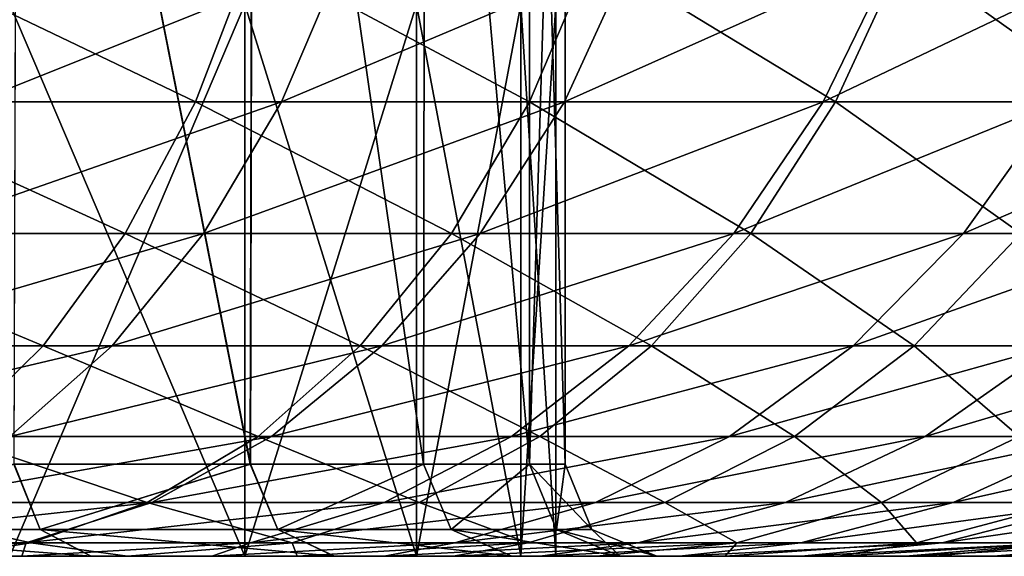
# Model space of a CAD drawing. Header units: metres. Extents: x -23 to 23, y -109 to 23.
# Tile 70 of 256: x 7.89 to 10.57, y -81 to -79.54. Entities that reach past the tile are written whole.
import ezdxf

# ---------------------------------------------------------------- set-up
doc = ezdxf.new("R2010")
doc.units = ezdxf.units.M
doc.layers.add('solid_509434_01', color=7, linetype='CONTINUOUS')

msp = doc.modelspace()

# ---------------------------------------------------------------- linework, layer by layer
at = {"layer": 'solid_509434_01'}
for points in [[(7.886752, -77.550003, 85.731491), (7.876825, -80.75, 85.71608), (8.519709, -80.75, 86.887817)], [(7.886752, -77.550003, 95.868507), (8.520186, -80.75, 94.711143), (7.877582, -80.75, 95.882751)], [(8.5278, -77.550003, 86.905487), (7.886752, -77.550003, 85.731491), (8.519709, -80.75, 86.887817)], [(7.886752, -77.550003, 95.868507), (8.5278, -77.550003, 94.694519), (8.520186, -80.75, 94.711143)], [(8.5278, -77.550003, 86.905487), (8.519709, -80.75, 86.887817), (8.990458, -80.75, 88.142502)], [(8.5278, -77.550003, 94.694519), (8.990683, -80.75, 93.456734), (8.520186, -80.75, 94.711143)], [(8.995247, -77.550003, 88.15876), (8.5278, -77.550003, 86.905487), (8.990458, -80.75, 88.142502)], [(8.5278, -77.550003, 94.694519), (8.995247, -77.550003, 93.441246), (8.990683, -80.75, 93.456734)], [(8.995247, -77.550003, 88.15876), (8.990458, -80.75, 88.142502), (9.27807, -80.75, 89.455368)], [(8.995247, -77.550003, 93.441246), (9.278129, -80.75, 92.144234), (8.990683, -80.75, 93.456734)], [(9.279576, -77.550003, 89.465797), (8.995247, -77.550003, 88.15876), (9.27807, -80.75, 89.455368)], [(8.995247, -77.550003, 93.441246), (9.279576, -77.550003, 92.134201), (9.278129, -80.75, 92.144234)], [(9.279576, -77.550003, 89.465797), (9.27807, -80.75, 89.455368), (9.375, -80.75, 90.800003)], [(9.278129, -80.75, 92.144234), (9.375, -77.550003, 90.800003), (9.375, -80.75, 90.800003)], [(9.279576, -77.550003, 92.134201), (9.375, -77.550003, 90.800003), (9.278129, -80.75, 92.144234)], [(9.375, -77.550003, 90.800003), (9.279576, -77.550003, 89.465797), (9.375, -80.75, 90.800003)], [(6.88099, -79.764496, 78.524162), (7.020382, -79.362808, 78.321022), (7.928982, -79.362808, 79.002083)], [(7.773175, -79.764496, 79.192932), (6.88099, -79.764496, 78.524162), (7.928982, -79.362808, 79.002083)], [(7.396124, -79.764496, 102.975723), (8.370867, -79.764496, 102.267448), (7.531835, -79.362808, 103.181351)], [(8.370867, -79.764496, 102.267448), (8.524489, -79.362808, 102.46006), (7.531835, -79.362808, 103.181351)], [(7.773175, -79.764496, 79.192932), (7.928982, -79.362808, 79.002083), (8.775465, -79.362808, 79.752075)], [(8.604847, -79.764496, 79.92981), (7.773175, -79.764496, 79.192932), (8.775465, -79.362808, 79.752075)], [(8.370867, -79.764496, 102.267448), (9.278145, -79.764496, 101.474686), (8.524489, -79.362808, 102.46006)], [(9.278145, -79.764496, 101.474686), (9.448433, -79.362808, 101.652733), (8.524489, -79.362808, 102.46006)], [(8.604847, -79.764496, 79.92981), (8.775465, -79.362808, 79.752075), (9.55711, -79.362808, 80.563217)], [(9.373252, -79.764496, 80.727219), (8.604847, -79.764496, 79.92981), (9.55711, -79.362808, 80.563217)], [(9.278145, -79.764496, 101.474686), (10.110464, -79.764496, 100.603798), (9.448433, -79.362808, 101.652733)], [(9.373252, -79.764496, 80.727219), (9.55711, -79.362808, 80.563217), (10.272167, -79.362808, 81.428185)], [(10.076578, -79.764496, 81.577995), (9.373252, -79.764496, 80.727219), (10.272167, -79.362808, 81.428185)], [(10.110464, -79.764496, 100.603798), (10.296023, -79.362808, 100.765869), (9.448433, -79.362808, 101.652733)], [(10.076578, -79.764496, 81.577995), (10.272167, -79.362808, 81.428185), (10.919584, -79.362808, 82.340157)], [(10.713695, -79.764496, 82.475464), (10.076578, -79.764496, 81.577995), (10.919584, -79.362808, 82.340157)], [(10.110464, -79.764496, 100.603798), (10.861421, -79.764496, 99.661972), (10.296023, -79.362808, 100.765869)], [(10.861421, -79.764496, 99.661972), (11.060742, -79.362808, 99.806778), (10.296023, -79.362808, 100.765869)], [(7.865721, -81, 85.74501), (7.865721, -79.5, 85.74501), (8.505059, -79.5, 86.915871)], [(7.865721, -81, 85.74501), (8.505059, -79.5, 86.915871), (8.505059, -81, 86.915871)], [(8.505059, -81, 94.684128), (8.505059, -79.5, 94.684128), (7.865721, -79.5, 95.854988)], [(7.865721, -81, 95.854988), (8.505059, -81, 94.684128), (7.865721, -79.5, 95.854988)], [(8.505059, -81, 86.915871), (8.505059, -79.5, 86.915871), (8.971259, -79.5, 88.165802)], [(8.505059, -81, 86.915871), (8.971259, -79.5, 88.165802), (8.971259, -81, 88.165802)], [(8.971259, -81, 93.434196), (8.971259, -79.5, 93.434196), (8.505059, -79.5, 94.684128)], [(8.505059, -81, 94.684128), (8.971259, -81, 93.434196), (8.505059, -79.5, 94.684128)], [(8.971259, -81, 88.165802), (8.971259, -79.5, 88.165802), (9.25483, -79.5, 89.469353)], [(8.971259, -81, 88.165802), (9.25483, -79.5, 89.469353), (9.25483, -81, 89.469353)], [(9.25483, -81, 92.130646), (9.25483, -79.5, 92.130646), (8.971259, -79.5, 93.434196)], [(8.971259, -81, 93.434196), (9.25483, -81, 92.130646), (8.971259, -79.5, 93.434196)], [(9.25483, -81, 89.469353), (9.25483, -79.5, 89.469353), (9.35, -79.5, 90.800003)], [(9.35, -81, 90.800003), (9.35, -79.5, 90.800003), (9.25483, -79.5, 92.130646)], [(9.25483, -81, 89.469353), (9.35, -79.5, 90.800003), (9.35, -81, 90.800003)], [(9.25483, -81, 92.130646), (9.35, -81, 90.800003), (9.25483, -79.5, 92.130646)], [(7.227439, -80.12265, 102.720139), (8.179919, -80.12265, 102.028046), (7.396124, -79.764496, 102.975723)], [(8.179919, -80.12265, 102.028046), (8.370867, -79.764496, 102.267448), (7.396124, -79.764496, 102.975723)], [(7.579512, -80.12265, 79.430153), (7.773175, -79.764496, 79.192932), (8.604847, -79.764496, 79.92981)], [(8.392775, -80.12265, 80.150719), (7.579512, -80.12265, 79.430153), (8.604847, -79.764496, 79.92981)], [(8.179919, -80.12265, 102.028046), (9.066482, -80.12265, 101.253372), (8.370867, -79.764496, 102.267448)], [(9.066482, -80.12265, 101.253372), (9.278145, -79.764496, 101.474686), (8.370867, -79.764496, 102.267448)], [(8.392775, -80.12265, 80.150719), (8.604847, -79.764496, 79.92981), (9.373252, -79.764496, 80.727219)], [(9.144721, -80.12265, 80.931061), (8.392775, -80.12265, 80.150719), (9.373252, -79.764496, 80.727219)], [(9.066482, -80.12265, 101.253372), (9.879821, -80.12265, 100.402351), (9.278145, -79.764496, 101.474686)], [(9.144721, -80.12265, 80.931061), (9.373252, -79.764496, 80.727219), (10.076578, -79.764496, 81.577995)], [(9.833467, -80.12265, 81.764214), (9.144721, -80.12265, 80.931061), (10.076578, -79.764496, 81.577995)], [(9.879821, -80.12265, 100.402351), (10.110464, -79.764496, 100.603798), (9.278145, -79.764496, 101.474686)], [(9.833467, -80.12265, 81.764214), (10.076578, -79.764496, 81.577995), (10.713695, -79.764496, 82.475464)], [(10.45778, -80.12265, 82.643654), (9.833467, -80.12265, 81.764214), (10.713695, -79.764496, 82.475464)], [(9.879821, -80.12265, 100.402351), (10.61367, -80.12265, 99.481979), (10.110464, -79.764496, 100.603798)], [(10.61367, -80.12265, 99.481979), (10.861421, -79.764496, 99.661972), (10.110464, -79.764496, 100.603798)], [(10.45778, -80.12265, 82.643654), (10.713695, -79.764496, 82.475464), (11.283969, -79.764496, 83.41346)], [(11.01692, -80.12265, 83.563339), (10.45778, -80.12265, 82.643654), (11.283969, -79.764496, 83.41346)], [(7.029943, -80.428436, 102.420898), (7.956357, -80.428436, 101.747749), (7.227439, -80.12265, 102.720139)], [(7.956357, -80.428436, 101.747749), (8.179919, -80.12265, 102.028046), (7.227439, -80.12265, 102.720139)], [(7.352771, -80.428436, 79.707893), (7.579512, -80.12265, 79.430153), (8.392775, -80.12265, 80.150719)], [(8.144479, -80.428436, 80.40937), (7.352771, -80.428436, 79.707893), (8.392775, -80.12265, 80.150719)], [(7.956357, -80.428436, 101.747749), (8.818666, -80.428436, 100.99427), (8.179919, -80.12265, 102.028046)], [(8.144479, -80.428436, 80.40937), (8.392775, -80.12265, 80.150719), (9.144721, -80.12265, 80.931061)], [(8.877157, -80.428436, 81.169724), (8.144479, -80.428436, 80.40937), (9.144721, -80.12265, 80.931061)], [(8.818666, -80.428436, 100.99427), (9.066482, -80.12265, 101.253372), (8.179919, -80.12265, 102.028046)], [(8.818666, -80.428436, 100.99427), (9.609783, -80.428436, 100.166489), (9.066482, -80.12265, 101.253372)], [(8.877157, -80.428436, 81.169724), (9.144721, -80.12265, 80.931061), (9.833467, -80.12265, 81.764214)], [(9.54883, -80.428436, 81.982231), (8.877157, -80.428436, 81.169724), (9.833467, -80.12265, 81.764214)], [(9.609783, -80.428436, 100.166489), (9.879821, -80.12265, 100.402351), (9.066482, -80.12265, 101.253372)], [(9.54883, -80.428436, 81.982231), (9.833467, -80.12265, 81.764214), (10.45778, -80.12265, 82.643654)], [(10.158154, -80.428436, 82.840561), (9.54883, -80.428436, 81.982231), (10.45778, -80.12265, 82.643654)], [(9.609783, -80.428436, 100.166489), (10.323603, -80.428436, 99.27124), (9.879821, -80.12265, 100.402351)], [(10.323603, -80.428436, 99.27124), (10.61367, -80.12265, 99.481979), (9.879821, -80.12265, 100.402351)], [(10.158154, -80.428436, 82.840561), (10.45778, -80.12265, 82.643654), (11.01692, -80.12265, 83.563339)], [(10.704258, -80.428436, 83.738815), (10.158154, -80.428436, 82.840561), (11.01692, -80.12265, 83.563339)], [(10.323603, -80.428436, 99.27124), (10.954444, -80.428436, 98.315666), (10.61367, -80.12265, 99.481979)], [(7.705696, -80.674301, 101.433472), (7.956357, -80.428436, 101.747749), (7.029943, -80.428436, 102.420898)], [(7.098546, -80.674301, 80.019295), (7.352771, -80.428436, 79.707893), (8.144479, -80.428436, 80.40937)], [(7.866087, -80.674301, 80.699371), (7.098546, -80.674301, 80.019295), (8.144479, -80.428436, 80.40937)], [(7.705696, -80.674301, 101.433472), (8.540812, -80.674301, 100.703751), (7.956357, -80.428436, 101.747749)], [(7.866087, -80.674301, 80.699371), (8.144479, -80.428436, 80.40937), (8.877157, -80.428436, 81.169724)], [(8.577161, -80.674301, 81.437309), (7.866087, -80.674301, 80.699371), (8.877157, -80.428436, 81.169724)], [(8.540812, -80.674301, 100.703751), (8.818666, -80.428436, 100.99427), (7.956357, -80.428436, 101.747749)], [(8.540812, -80.674301, 100.703751), (9.307013, -80.674301, 99.902046), (8.818666, -80.428436, 100.99427)], [(8.577161, -80.674301, 81.437309), (8.877157, -80.428436, 81.169724), (9.54883, -80.428436, 81.982231)], [(9.229692, -80.674301, 82.226677), (8.577161, -80.674301, 81.437309), (9.54883, -80.428436, 81.982231)], [(9.307013, -80.674301, 99.902046), (9.609783, -80.428436, 100.166489), (8.818666, -80.428436, 100.99427)], [(9.229692, -80.674301, 82.226677), (9.54883, -80.428436, 81.982231), (10.158154, -80.428436, 82.840561)], [(9.82221, -80.674301, 83.06134), (9.229692, -80.674301, 82.226677), (10.158154, -80.428436, 82.840561)], [(9.307013, -80.674301, 99.902046), (9.998376, -80.674301, 99.034958), (9.609783, -80.428436, 100.166489)], [(9.998376, -80.674301, 99.034958), (10.323603, -80.428436, 99.27124), (9.609783, -80.428436, 100.166489)], [(9.82221, -80.674301, 83.06134), (10.158154, -80.428436, 82.840561), (10.704258, -80.428436, 83.738815)], [(10.353697, -80.674301, 83.935562), (9.82221, -80.674301, 83.06134), (10.704258, -80.428436, 83.738815)], [(9.998376, -80.674301, 99.034958), (10.609376, -80.674301, 98.109436), (10.323603, -80.428436, 99.27124)], [(10.609376, -80.674301, 98.109436), (10.954444, -80.428436, 98.315666), (10.323603, -80.428436, 99.27124)], [(10.353697, -80.674301, 83.935562), (10.704258, -80.428436, 83.738815), (11.186579, -80.428436, 84.671501)], [(10.82345, -80.674301, 84.843956), (10.353697, -80.674301, 83.935562), (11.186579, -80.428436, 84.671501)], [(7.434121, -80.854187, 101.092979), (8.239776, -80.854187, 100.389), (7.705696, -80.674301, 101.433472)], [(7.564467, -80.854187, 81.013565), (7.866087, -80.674301, 80.699371), (8.577161, -80.674301, 81.437309)], [(8.252133, -80.854187, 81.727226), (7.564467, -80.854187, 81.013565), (8.577161, -80.674301, 81.437309)], [(8.239776, -80.854187, 100.389), (8.540812, -80.674301, 100.703751), (7.705696, -80.674301, 101.433472)], [(8.239776, -80.854187, 100.389), (8.978981, -80.854187, 99.615532), (8.540812, -80.674301, 100.703751)], [(8.252133, -80.854187, 81.727226), (8.577161, -80.674301, 81.437309), (9.229692, -80.674301, 82.226677)], [(8.883927, -80.854187, 82.491516), (8.252133, -80.854187, 81.727226), (9.229692, -80.674301, 82.226677)], [(8.978981, -80.854187, 99.615532), (9.307013, -80.674301, 99.902046), (8.540812, -80.674301, 100.703751)], [(8.883927, -80.854187, 82.491516), (9.229692, -80.674301, 82.226677), (9.82221, -80.674301, 83.06134)], [(9.458236, -80.854187, 83.300545), (8.883927, -80.854187, 82.491516), (9.82221, -80.674301, 83.06134)], [(8.978981, -80.854187, 99.615532), (9.646013, -80.854187, 98.778961), (9.307013, -80.674301, 99.902046)], [(9.646013, -80.854187, 98.778961), (9.998376, -80.674301, 99.034958), (9.307013, -80.674301, 99.902046)], [(9.458236, -80.854187, 83.300545), (9.82221, -80.674301, 83.06134), (10.353697, -80.674301, 83.935562)], [(9.973887, -80.854187, 84.14872), (9.458236, -80.854187, 83.300545), (10.353697, -80.674301, 83.935562)], [(9.646013, -80.854187, 98.778961), (10.235518, -80.854187, 97.885994), (9.998376, -80.674301, 99.034958)], [(9.973887, -80.854187, 84.14872), (10.353697, -80.674301, 83.935562), (10.82345, -80.674301, 84.843956)], [(10.430023, -80.854187, 85.030792), (9.973887, -80.854187, 84.14872), (10.82345, -80.674301, 84.843956)], [(10.235518, -80.854187, 97.885994), (10.609376, -80.674301, 98.109436), (9.998376, -80.674301, 99.034958)], [(10.235518, -80.854187, 97.885994), (10.742771, -80.854187, 96.943871), (10.609376, -80.674301, 98.109436)], [(10.430023, -80.854187, 85.030792), (10.82345, -80.674301, 84.843956), (11.230977, -80.674301, 85.781509)], [(10.826015, -80.854187, 85.941818), (10.430023, -80.854187, 85.030792), (11.230977, -80.674301, 85.781509)], [(7.948355, -80.926781, 85.691902), (7.876825, -80.75, 85.71608), (7.140494, -80.926781, 84.612724)], [(7.140494, -80.926781, 96.987274), (7.877582, -80.75, 95.882751), (7.948355, -80.926781, 95.908096)], [(7.948355, -80.926781, 85.691902), (8.519709, -80.75, 86.887817), (7.876825, -80.75, 85.71608)], [(7.948355, -80.926781, 95.908096), (7.877582, -80.75, 95.882751), (8.520186, -80.75, 94.711143)], [(8.594411, -80.926781, 86.875061), (8.519709, -80.75, 86.887817), (7.948355, -80.926781, 85.691902)], [(7.948355, -80.926781, 95.908096), (8.520186, -80.75, 94.711143), (8.594411, -80.926781, 94.724937)], [(8.594411, -80.926781, 86.875061), (8.990458, -80.75, 88.142502), (8.519709, -80.75, 86.887817)], [(8.594411, -80.926781, 94.724937), (8.520186, -80.75, 94.711143), (8.990683, -80.75, 93.456734)], [(9.065509, -80.926781, 88.13813), (8.990458, -80.75, 88.142502), (8.594411, -80.926781, 86.875061)], [(8.594411, -80.926781, 94.724937), (8.990683, -80.75, 93.456734), (9.065509, -80.926781, 93.461876)], [(9.065509, -80.926781, 88.13813), (9.27807, -80.75, 89.455368), (8.990458, -80.75, 88.142502)], [(9.065509, -80.926781, 93.461876), (8.990683, -80.75, 93.456734), (9.278129, -80.75, 92.144234)], [(9.352058, -80.926781, 89.455376), (9.27807, -80.75, 89.455368), (9.065509, -80.926781, 88.13813)], [(9.065509, -80.926781, 93.461876), (9.278129, -80.75, 92.144234), (9.352058, -80.926781, 92.144623)], [(9.448228, -80.926781, 90.800003), (9.375, -80.75, 90.800003), (9.27807, -80.75, 89.455368)], [(9.448228, -80.926781, 90.800003), (9.27807, -80.75, 89.455368), (9.352058, -80.926781, 89.455376)], [(9.352058, -80.926781, 92.144623), (9.278129, -80.75, 92.144234), (9.375, -80.75, 90.800003)], [(9.352058, -80.926781, 92.144623), (9.375, -80.75, 90.800003), (9.448228, -80.926781, 90.800003)], [(7.148333, -80.963654, 100.734657), (7.922983, -80.963654, 100.05777), (7.434121, -80.854187, 101.092979)], [(7.247061, -80.963654, 81.344208), (7.564467, -80.854187, 81.013565), (8.252133, -80.854187, 81.727226)], [(7.910095, -80.963654, 82.032318), (7.247061, -80.963654, 81.344208), (8.252133, -80.854187, 81.727226)], [(7.922983, -80.963654, 100.05777), (8.239776, -80.854187, 100.389), (7.434121, -80.854187, 101.092979)], [(7.910095, -80.963654, 82.032318), (8.252133, -80.854187, 81.727226), (8.883927, -80.854187, 82.491516)], [(8.520065, -80.963654, 82.770218), (7.910095, -80.963654, 82.032318), (8.883927, -80.854187, 82.491516)], [(7.922983, -80.963654, 100.05777), (8.63378, -80.963654, 99.314026), (8.239776, -80.854187, 100.389)], [(8.63378, -80.963654, 99.314026), (8.978981, -80.854187, 99.615532), (8.239776, -80.854187, 100.389)], [(8.520065, -80.963654, 82.770218), (8.883927, -80.854187, 82.491516), (9.458236, -80.854187, 83.300545)], [(9.075212, -80.963654, 83.552261), (8.520065, -80.963654, 82.770218), (9.458236, -80.854187, 83.300545)], [(8.63378, -80.963654, 99.314026), (9.275208, -80.963654, 98.509567), (8.978981, -80.854187, 99.615532)], [(9.275208, -80.963654, 98.509567), (9.646013, -80.854187, 98.778961), (8.978981, -80.854187, 99.615532)], [(9.075212, -80.963654, 83.552261), (9.458236, -80.854187, 83.300545), (9.973887, -80.854187, 84.14872)], [(9.574199, -80.963654, 84.373039), (9.075212, -80.963654, 83.552261), (9.973887, -80.854187, 84.14872)], [(9.275208, -80.963654, 98.509567), (9.842093, -80.963654, 97.650856), (9.646013, -80.854187, 98.778961)], [(9.574199, -80.963654, 84.373039), (9.973887, -80.854187, 84.14872), (10.430023, -80.854187, 85.030792)], [(10.016006, -80.963654, 85.227409), (9.574199, -80.963654, 84.373039), (10.430023, -80.854187, 85.030792)], [(9.842093, -80.963654, 97.650856), (10.235518, -80.854187, 97.885994), (9.646013, -80.854187, 98.778961)], [(9.842093, -80.963654, 97.650856), (10.329872, -80.963654, 96.744911), (10.235518, -80.854187, 97.885994)], [(10.016006, -80.963654, 85.227409), (10.430023, -80.854187, 85.030792), (10.826015, -80.854187, 85.941818)], [(10.399858, -80.963654, 86.110519), (10.016006, -80.963654, 85.227409), (10.826015, -80.854187, 85.941818)], [(10.329872, -80.963654, 96.744911), (10.742771, -80.854187, 96.943871), (10.235518, -80.854187, 97.885994)], [(10.329872, -80.963654, 96.744911), (10.734379, -80.963654, 95.799049), (10.742771, -80.854187, 96.943871)], [(10.399858, -80.963654, 86.110519), (10.826015, -80.854187, 85.941818), (11.1614, -80.854187, 86.877151)], [(10.725174, -80.963654, 87.017776), (10.399858, -80.963654, 86.110519), (11.1614, -80.854187, 86.877151)], [(7.140494, -80.926781, 96.987274), (8.087475, -81, 96.018051), (7.265846, -81, 97.112038)], [(7.140494, -80.926781, 96.987274), (7.948355, -80.926781, 95.908096), (8.087475, -81, 96.018051)], [(7.140494, -80.926781, 84.612724), (7.264535, -81, 84.486435), (8.08649, -81, 85.580414)], [(7.948355, -80.926781, 85.691902), (7.140494, -80.926781, 84.612724), (8.08649, -81, 85.580414)], [(7.948355, -80.926781, 95.908096), (8.748242, -81, 94.81356), (8.087475, -81, 96.018051)], [(7.948355, -80.926781, 95.908096), (8.594411, -80.926781, 94.724937), (8.748242, -81, 94.81356)], [(7.948355, -80.926781, 85.691902), (8.08649, -81, 85.580414), (8.747631, -81, 86.785072)], [(8.594411, -80.926781, 86.875061), (7.948355, -80.926781, 85.691902), (8.747631, -81, 86.785072)], [(8.594411, -80.926781, 94.724937), (9.230867, -81, 93.524963), (8.748242, -81, 94.81356)], [(8.594411, -80.926781, 94.724937), (9.065509, -80.926781, 93.461876), (9.230867, -81, 93.524963)], [(8.594411, -80.926781, 86.875061), (8.747631, -81, 86.785072), (9.230568, -81, 88.074005)], [(9.065509, -80.926781, 88.13813), (8.594411, -80.926781, 86.875061), (9.230568, -81, 88.074005)], [(9.065509, -80.926781, 93.461876), (9.5247, -81, 92.182991), (9.230867, -81, 93.524963)], [(9.065509, -80.926781, 93.461876), (9.352058, -80.926781, 92.144623), (9.5247, -81, 92.182991)], [(9.065509, -80.926781, 88.13813), (9.230568, -81, 88.074005), (9.524611, -81, 89.416435)], [(9.352058, -80.926781, 89.455376), (9.065509, -80.926781, 88.13813), (9.524611, -81, 89.416435)], [(9.352058, -80.926781, 89.455376), (9.524611, -81, 89.416435), (9.625, -81, 90.800003)], [(9.448228, -80.926781, 90.800003), (9.352058, -80.926781, 89.455376), (9.625, -81, 90.800003)], [(9.352058, -80.926781, 92.144623), (9.448228, -80.926781, 90.800003), (9.5247, -81, 92.182991)], [(9.448228, -80.926781, 90.800003), (9.625, -81, 90.800003), (9.5247, -81, 92.182991)], [(7.910095, -80.963654, 82.032318), (7.313512, -81, 82.069847), (6.98879, -81, 81.740791)], [(7.910095, -80.963654, 82.032318), (6.98879, -81, 81.740791), (7.247061, -80.963654, 81.344208)], [(7.148333, -80.963654, 100.734657), (7.165849, -81, 100.115471), (7.922983, -80.963654, 100.05777)], [(7.922983, -80.963654, 100.05777), (7.165849, -81, 100.115471), (7.69271, -81, 99.632751)], [(7.910095, -80.963654, 82.032318), (7.899059, -81, 82.734863), (7.313512, -81, 82.069847)], [(7.922983, -80.963654, 100.05777), (7.69271, -81, 99.632751), (8.186157, -81, 99.117516)], [(8.520065, -80.963654, 82.770218), (8.415101, -81, 83.411789), (7.899059, -81, 82.734863)], [(8.520065, -80.963654, 82.770218), (7.899059, -81, 82.734863), (7.910095, -80.963654, 82.032318)], [(7.922983, -80.963654, 100.05777), (8.186157, -81, 99.117516), (8.63378, -80.963654, 99.314026)], [(8.63378, -80.963654, 99.314026), (8.186157, -81, 99.117516), (8.64713, -81, 98.569099)], [(9.075212, -80.963654, 83.552261), (8.883853, -81, 84.117996), (8.415101, -81, 83.411789)], [(9.075212, -80.963654, 83.552261), (8.415101, -81, 83.411789), (8.520065, -80.963654, 82.770218)], [(8.63378, -80.963654, 99.314026), (8.64713, -81, 98.569099), (9.275208, -80.963654, 98.509567)], [(9.275208, -80.963654, 98.509567), (8.64713, -81, 98.569099), (9.071271, -81, 97.991249)], [(9.574199, -80.963654, 84.373039), (9.307172, -81, 84.854927), (8.883853, -81, 84.117996)], [(9.574199, -80.963654, 84.373039), (8.883853, -81, 84.117996), (9.075212, -80.963654, 83.552261)], [(9.842093, -80.963654, 97.650856), (9.071271, -81, 97.991249), (9.459282, -81, 97.38279)], [(9.275208, -80.963654, 98.509567), (9.071271, -81, 97.991249), (9.842093, -80.963654, 97.650856)], [(10.016006, -80.963654, 85.227409), (9.685966, -81, 85.621582), (9.307172, -81, 84.854927)], [(10.016006, -80.963654, 85.227409), (9.307172, -81, 84.854927), (9.574199, -80.963654, 84.373039)], [(9.842093, -80.963654, 97.650856), (9.459282, -81, 97.38279), (9.81046, -81, 96.744896)], [(10.399858, -80.963654, 86.110519), (10.016721, -81, 86.409302), (9.685966, -81, 85.621582)], [(10.399858, -80.963654, 86.110519), (9.685966, -81, 85.621582), (10.016006, -80.963654, 85.227409)], [(10.329872, -80.963654, 96.744911), (9.81046, -81, 96.744896), (10.118341, -81, 96.08493)], [(9.842093, -80.963654, 97.650856), (9.81046, -81, 96.744896), (10.329872, -80.963654, 96.744911)], [(10.725174, -80.963654, 87.017776), (10.300629, -81, 87.218155), (10.016721, -81, 86.409302)], [(10.725174, -80.963654, 87.017776), (10.016721, -81, 86.409302), (10.399858, -80.963654, 86.110519)], [(10.734379, -80.963654, 95.799049), (10.118341, -81, 96.08493), (10.38238, -81, 95.401855)], [(10.329872, -80.963654, 96.744911), (10.118341, -81, 96.08493), (10.734379, -80.963654, 95.799049)], [(10.991555, -80.963654, 87.944855), (10.538281, -81, 88.051704), (10.300629, -81, 87.218155)], [(10.991555, -80.963654, 87.944855), (10.300629, -81, 87.218155), (10.725174, -80.963654, 87.017776)], [(10.734379, -80.963654, 95.799049), (10.38238, -81, 95.401855), (10.603122, -81, 94.696709)], [(10.991555, -80.963654, 87.944855), (10.730364, -81, 88.915085), (10.538281, -81, 88.051704)], [(3.995443, -81, 99.556068), (8.186157, -81, 99.117516), (7.69271, -81, 99.632751)], [(3.995443, -81, 99.556068), (5.197435, -81, 98.900826), (8.186157, -81, 99.117516)], [(8.505059, -81, 86.915871), (4.981112, -81, 86.620499), (4.179499, -81, 85.818886)], [(7.865721, -81, 85.74501), (8.505059, -81, 86.915871), (4.179499, -81, 85.818886)], [(4.981112, -81, 94.9795), (8.505059, -81, 94.684128), (7.865721, -81, 95.854988)], [(4.981112, -81, 94.9795), (5.631314, -81, 94.05088), (8.505059, -81, 94.684128)], [(8.505059, -81, 86.915871), (5.631314, -81, 87.549118), (4.981112, -81, 86.620499)], [(5.195645, -81, 82.698021), (7.899059, -81, 82.734863), (8.415101, -81, 83.411789)], [(6.295365, -81, 83.519348), (5.195645, -81, 82.698021), (8.415101, -81, 83.411789)], [(5.195645, -81, 82.698021), (7.313512, -81, 82.069847), (7.899059, -81, 82.734863)], [(5.197435, -81, 98.900826), (8.64713, -81, 98.569099), (8.186157, -81, 99.117516)], [(5.197435, -81, 98.900826), (6.296942, -81, 98.079277), (8.64713, -81, 98.569099)], [(5.631314, -81, 94.05088), (8.971259, -81, 93.434196), (8.505059, -81, 94.684128)], [(5.631314, -81, 94.05088), (6.11033, -81, 93.023552), (8.971259, -81, 93.434196)], [(8.971259, -81, 88.165802), (6.11033, -81, 88.576454), (5.631314, -81, 87.549118)], [(8.505059, -81, 86.915871), (8.971259, -81, 88.165802), (5.631314, -81, 87.549118)], [(6.11033, -81, 93.023552), (9.25483, -81, 92.130646), (8.971259, -81, 93.434196)], [(6.11033, -81, 93.023552), (6.40363, -81, 91.928802), (9.25483, -81, 92.130646)], [(9.25483, -81, 89.469353), (6.40363, -81, 89.671196), (6.11033, -81, 88.576454)], [(8.971259, -81, 88.165802), (9.25483, -81, 89.469353), (6.11033, -81, 88.576454)], [(6.295365, -81, 83.519348), (8.415101, -81, 83.411789), (8.883853, -81, 84.117996)], [(7.264535, -81, 84.486435), (6.295365, -81, 83.519348), (8.883853, -81, 84.117996)], [(6.296942, -81, 98.079277), (9.071271, -81, 97.991249), (8.64713, -81, 98.569099)], [(6.296942, -81, 98.079277), (7.265846, -81, 97.112038), (9.071271, -81, 97.991249)], [(6.502374, -81, 90.800003), (6.40363, -81, 89.671196), (9.35, -81, 90.800003)], [(9.25483, -81, 89.469353), (9.35, -81, 90.800003), (6.40363, -81, 89.671196)], [(6.40363, -81, 91.928802), (6.502374, -81, 90.800003), (9.25483, -81, 92.130646)], [(6.502374, -81, 90.800003), (9.35, -81, 90.800003), (9.25483, -81, 92.130646)], [(7.264535, -81, 84.486435), (8.883853, -81, 84.117996), (9.307172, -81, 84.854927)], [(8.08649, -81, 85.580414), (7.264535, -81, 84.486435), (9.307172, -81, 84.854927)], [(7.265846, -81, 97.112038), (9.459282, -81, 97.38279), (9.071271, -81, 97.991249)], [(7.265846, -81, 97.112038), (9.81046, -81, 96.744896), (9.459282, -81, 97.38279)], [(7.265846, -81, 97.112038), (8.087475, -81, 96.018051), (9.81046, -81, 96.744896)], [(8.08649, -81, 85.580414), (9.685966, -81, 85.621582), (10.016721, -81, 86.409302)], [(8.747631, -81, 86.785072), (8.08649, -81, 85.580414), (10.016721, -81, 86.409302)], [(8.08649, -81, 85.580414), (9.307172, -81, 84.854927), (9.685966, -81, 85.621582)], [(8.087475, -81, 96.018051), (10.118341, -81, 96.08493), (9.81046, -81, 96.744896)], [(8.087475, -81, 96.018051), (10.38238, -81, 95.401855), (10.118341, -81, 96.08493)], [(8.087475, -81, 96.018051), (8.748242, -81, 94.81356), (10.38238, -81, 95.401855)], [(8.747631, -81, 86.785072), (10.300629, -81, 87.218155), (10.538281, -81, 88.051704)], [(9.230568, -81, 88.074005), (8.747631, -81, 86.785072), (10.538281, -81, 88.051704)], [(8.747631, -81, 86.785072), (10.016721, -81, 86.409302), (10.300629, -81, 87.218155)], [(8.748242, -81, 94.81356), (10.603122, -81, 94.696709), (10.38238, -81, 95.401855)], [(8.748242, -81, 94.81356), (9.230867, -81, 93.524963), (10.603122, -81, 94.696709)], [(9.230568, -81, 88.074005), (10.538281, -81, 88.051704), (10.730364, -81, 88.915085)], [(9.524611, -81, 89.416435), (9.230568, -81, 88.074005), (10.730364, -81, 88.915085)], [(9.230867, -81, 93.524963), (10.775737, -81, 93.979904), (10.603122, -81, 94.696709)], [(9.230867, -81, 93.524963), (10.898618, -81, 93.254921), (10.775737, -81, 93.979904)], [(9.230867, -81, 93.524963), (9.5247, -81, 92.182991), (10.898618, -81, 93.254921)], [(9.524611, -81, 89.416435), (10.874533, -81, 89.813194), (10.965452, -81, 90.761765)], [(9.524611, -81, 89.416435), (10.965452, -81, 90.761765), (9.625, -81, 90.800003)], [(9.524611, -81, 89.416435), (10.730364, -81, 88.915085), (10.874533, -81, 89.813194)], [(9.5247, -81, 92.182991), (11, -81, 91.769997), (10.973372, -81, 92.518288)], [(9.5247, -81, 92.182991), (9.625, -81, 90.800003), (11, -81, 91.769997)], [(9.5247, -81, 92.182991), (10.973372, -81, 92.518288), (10.898618, -81, 93.254921)], [(9.625, -81, 90.800003), (10.989684, -81, 91.25869), (11, -81, 91.769997)], [(9.625, -81, 90.800003), (10.965452, -81, 90.761765), (10.989684, -81, 91.25869)]]:
    msp.add_3dface(points, dxfattribs=at)

doc.saveas('drawing.dxf')
